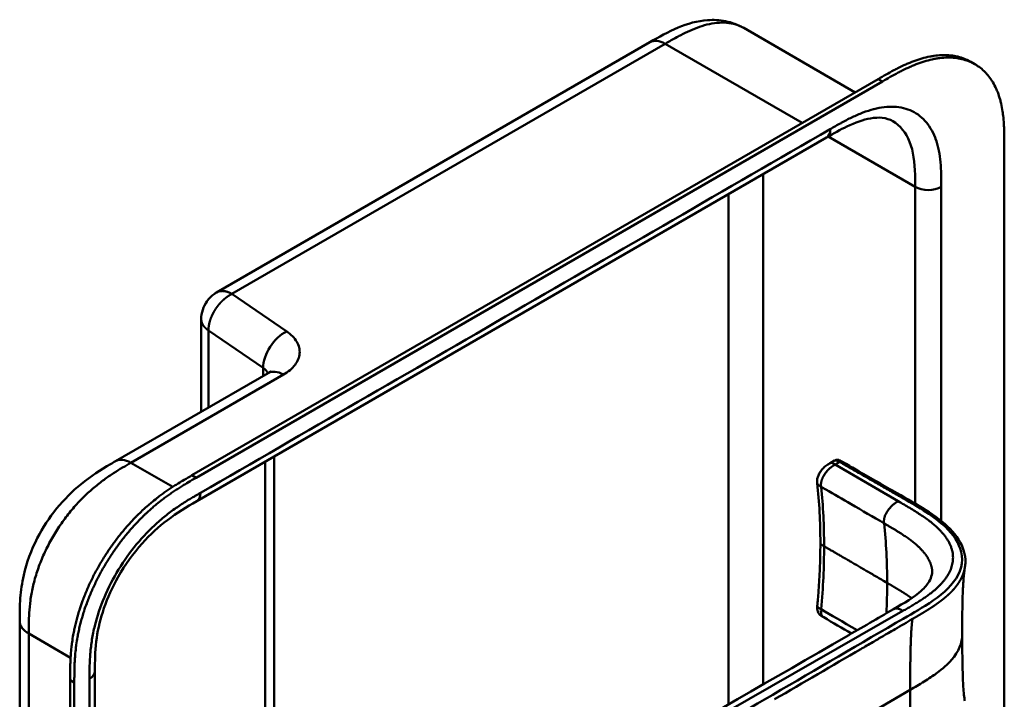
# Model space of a CAD drawing. Header units: millimetres. Extents: x 20 to 833, y 20 to 574.
# Tile 7 of 21: x 359 to 423, y 137 to 181. Entities that reach past the tile are written whole.
import ezdxf

# ---------------------------------------------------------------- set-up
doc = ezdxf.new("R2010")
doc.units = ezdxf.units.MM
doc.header["$LTSCALE"] = 2
doc.layers.add('Sichtbare Kanten(DIN)', color=7, linetype='Continuous', lineweight=50)
doc.layers.add('Sichtbare tangentiale Kanten(DIN)', color=7, linetype='Continuous', lineweight=50)

msp = doc.modelspace()

# ---------------------------------------------------------------- linework, layer by layer
at = {"layer": 'Sichtbare Kanten(DIN)'}
for p, q in [((406.1127, 180.395), (406.1127, 180.395)), ((406.1127, 180.395), (413.3687, 176.2057)), ((400.0037, 179.4635), (371.8075, 163.1844)), ((400.0037, 179.4635), (400.0037, 179.4635)), ((421.1676, 178.0331), (420.8933, 178.1915)), ((370.2041, 151.2847), (414.8713, 177.0732)), ((415.1456, 176.9148), (370.4785, 151.1263)), ((411.5032, 173.2629), (370.5127, 149.5971)), ((411.5032, 173.2629), (411.5032, 173.263)), ((423.0763, 172.7459), (423.0763, 110.2247)), ((370.8075, 161.4521), (370.8075, 155.4219)), ((365.2325, 152.2032), (375.161, 157.9354)), ((365.2325, 152.2032), (365.2325, 152.2032)), ((375.5578, 152.5099), (375.5578, 123.6375)), ((411.7481, 152.0802), (412.0299, 152.243)), ((411.7481, 152.0801), (411.7481, 152.0801)), ((410.9041, 150.7697), (410.9041, 150.7697)), ((370.5127, 149.5971), (370.5127, 149.5971)), ((411.1049, 146.8976), (411.1049, 146.8976)), ((358.9923, 141.8007), (358.9923, 141.8007)), ((411.3214, 142.045), (411.3214, 142.045)), ((414.3076, 140.3088), (414.3076, 140.3088)), ((363.8894, 138.5347), (363.8894, 138.5347)), ((363.8894, 138.5347), (363.8894, 76.6667)), ((362.2736, 75.437), (362.2736, 137.9582)), ((362.5479, 137.7998), (362.5479, 75.2786))]:
    msp.add_line(p, q, dxfattribs=at)
for points, knots in [([(400.0037, 179.4635), (400.5898, 179.8019), (401.2043, 180.1525), (402.4577, 180.6746), (403.1057, 180.8576), (404.1506, 180.9334), (404.5481, 180.9135), (405.3437, 180.7548), (405.7461, 180.6067), (406.1127, 180.395)], [0, 0, 0, 0, 0.6219034, 0.6219034, 1.2190854, 1.2190854, 1.5765072, 1.5765072, 1.9555608, 1.9555608, 1.9555608, 1.9555608]), ([(414.8713, 177.0732), (415.0396, 177.1706), (415.3785, 177.366), (415.8074, 177.6018), (416.2394, 177.8246), (416.5871, 177.99), (417.0226, 178.1755), (417.3711, 178.3048), (417.8044, 178.4389), (418.1483, 178.5226), (418.5722, 178.5953), (418.9055, 178.627), (419.3121, 178.6321), (419.6282, 178.6081), (420.0092, 178.5425), (420.3015, 178.4616), (420.6204, 178.3364), (420.7917, 178.2502), (420.8933, 178.1915)], [-0.99999768, -0.99999768, -0.99999768, -0.99999768, -0.95833111, -0.91666454, -0.89583125, -0.85416468, -0.8333314, -0.79166483, -0.77083154, -0.72916497, -0.70833169, -0.66666512, -0.64583183, -0.60416526, -0.58333198, -0.54166541, -0.52083212, -0.48773372, -0.48773372, -0.48773372, -0.48773372]), ([(423.0763, 172.7459), (423.0763, 172.9312), (423.0762, 173.3045), (423.0661, 173.772), (423.0428, 174.2356), (423.0115, 174.6017), (422.9524, 175.0489), (422.8879, 175.3968), (422.783, 175.8151), (422.679, 176.1351), (422.5228, 176.5131), (422.3767, 176.7966), (422.1678, 177.1245), (421.9798, 177.3644), (421.7199, 177.634), (421.4926, 177.8246), (421.1859, 178.0297), (420.9233, 178.1668), (420.5759, 178.3032), (420.2835, 178.3841), (419.9025, 178.4497), (419.5864, 178.4737), (419.1799, 178.4686), (418.8466, 178.4369), (418.4227, 178.3642), (418.0787, 178.2805), (417.6454, 178.1464), (417.297, 178.0171), (416.8615, 177.8316), (416.5138, 177.6662), (416.0817, 177.4434), (415.6528, 177.2076), (415.314, 177.0122), (415.1456, 176.9148)], [0.00000215, 0.00000215, 0.00000215, 0.00000215, 0.04166657, 0.08333314, 0.10416642, 0.14583299, 0.16666628, 0.20833285, 0.22916613, 0.2708327, 0.29166599, 0.33333256, 0.35416584, 0.39583241, 0.4166657, 0.45833227, 0.47916555, 0.52083212, 0.54166541, 0.58333198, 0.60416526, 0.64583183, 0.66666512, 0.70833169, 0.72916497, 0.77083154, 0.79166483, 0.8333314, 0.85416468, 0.89583125, 0.91666454, 0.95833111, 0.99999768, 0.99999768, 0.99999768, 0.99999768]), ([(415.8103, 174.3353), (415.6218, 174.4441), (415.4, 174.5174), (414.9082, 174.5704), (414.6495, 174.5615), (413.9071, 174.4353), (413.3761, 174.2479), (412.3994, 173.7777), (411.9545, 173.5235), (411.5032, 173.263)], [0, 0, 0, 0, 0.4525882, 0.4525882, 0.8326458, 0.8326458, 1.4441449, 1.4441449, 1.9231759, 1.9231759, 1.9231759, 1.9231759]), ([(370.8075, 161.4521), (370.8075, 161.6565), (370.8419, 161.8633), (370.9703, 162.2513), (371.065, 162.4374), (371.3102, 162.7856), (371.4682, 162.9495), (371.6984, 163.1174), (371.7522, 163.1525), (371.8075, 163.1844)], [0, 0, 0, 0, 0.15344728, 0.15344728, 0.30676361, 0.30676361, 0.47283566, 0.47283566, 0.52105982, 0.52105982, 0.52105982, 0.52105982]), ([(375.161, 157.9354), (375.2283, 157.9742), (375.2742, 158.0085), (375.3155, 158.0437), (375.3227, 158.0518), (375.3227, 158.0518)], [0, 0, 0, 0, 0.11513795, 0.11513795, 0.19543576, 0.19543576, 0.19543576, 0.19543576]), ([(358.9923, 141.8007), (358.9923, 142.2755), (358.9938, 142.777), (359.0703, 143.7767), (359.1399, 144.276), (359.4361, 145.5845), (359.7395, 146.4147), (360.4886, 147.8714), (360.9194, 148.528), (361.8814, 149.7153), (362.4258, 150.2555), (363.6129, 151.226), (364.2713, 151.643), (365.0112, 152.0754), (365.1224, 152.1396), (365.2325, 152.2032)], [0, 0, 0, 0, 0.4369338, 0.4369338, 0.8428774, 0.8428774, 1.4971764, 1.4971764, 2.0733605, 2.0733605, 2.6620567, 2.6620567, 3.3167243, 3.3167243, 3.4334883, 3.4334883, 3.4334883, 3.4334883]), ([(410.9041, 150.7697), (410.9004, 150.8057), (410.8962, 150.8467), (410.8937, 150.9422), (410.8973, 150.9983), (410.9194, 151.1297), (410.9428, 151.2067), (411.0068, 151.3574), (411.0485, 151.4324), (411.1496, 151.5839), (411.2117, 151.66), (411.3577, 151.8128), (411.4452, 151.8869), (411.606, 151.9989), (411.6808, 152.0413), (411.7481, 152.0802)], [0, 0, 0, 0, 0.03590767, 0.03590767, 0.0808895, 0.0808895, 0.14139074, 0.14139074, 0.20461984, 0.20461984, 0.2783665, 0.2783665, 0.36918679, 0.36918679, 0.4424007, 0.4424007, 0.4424007, 0.4424007]), ([(412.0338, 152.2451), (412.0443, 152.2512), (412.0561, 152.2579), (412.0821, 152.2714), (412.0968, 152.2783), (412.1272, 152.2896), (412.1431, 152.2942), (412.1746, 152.2999), (412.1904, 152.3012), (412.2239, 152.301), (412.2417, 152.299), (412.2845, 152.2905), (412.3089, 152.2824), (412.3774, 152.2548), (412.4201, 152.2312), (412.5727, 152.1426), (412.678, 152.0825), (413.0639, 151.8624), (413.339, 151.7011), (414.4437, 151.0704), (415.2734, 150.5925), (417.3514, 149.403), (418.6702, 148.6907), (419.9769, 147.3578), (420.3023, 146.8683), (420.518, 146.1197), (420.5506, 145.8796), (420.5401, 145.5289), (420.5313, 145.4298), (420.511, 145.3026), (420.5092, 145.2915), (420.5065, 145.2756), (420.5057, 145.2714), (420.5044, 145.2639), (420.5039, 145.2607), (420.5029, 145.2555), (420.5026, 145.2536), (420.5021, 145.2506), (420.5019, 145.2496), (420.5016, 145.2481), (420.5015, 145.2477), (420.5013, 145.2466), (420.5012, 145.246), (420.501, 145.245), (420.501, 145.2446), (420.5009, 145.2442), (420.5009, 145.2441), (420.5009, 145.244)], [0.0008431, 0.0008431, 0.0008431, 0.0008431, 0.0120016, 0.0120016, 0.0240857, 0.0240857, 0.036304, 0.036304, 0.0486801, 0.0486801, 0.0637658, 0.0637658, 0.0867363, 0.0867363, 0.1302675, 0.1302675, 0.2453396, 0.2453396, 0.5374404, 0.5374404, 1.4137412, 1.4137412, 2.7322665, 2.7322665, 3.3835833, 3.3835833, 3.6787445, 3.6787445, 3.7981904, 3.7981904, 3.809282, 3.809282, 3.8131045, 3.8131045, 3.8157838, 3.8157838, 3.8172577, 3.8172577, 3.8180416, 3.8180416, 3.8184254, 3.8184254, 3.8190272, 3.8190272, 3.819626, 3.819626, 3.8197655, 3.8197655, 3.8197655, 3.8197655]), ([(362.2736, 137.9582), (362.2736, 138.0557), (362.2736, 138.2514), (362.2752, 138.4983), (362.2788, 138.7475), (362.2837, 138.9489), (362.2933, 139.2037), (362.3041, 139.4097), (362.3254, 139.7221), (362.3541, 140.039), (362.4073, 140.4699), (362.4589, 140.7981), (362.5205, 141.1299), (362.5666, 141.3527), (362.6306, 141.6331), (362.6872, 141.859), (362.7645, 142.1422), (362.8314, 142.3696), (362.9396, 142.7112), (363.0579, 143.0534), (363.254, 143.566), (363.4475, 144.0191), (363.7118, 144.5796), (363.9404, 145.0222), (364.246, 145.5656), (364.5056, 145.9914), (364.8471, 146.5097), (365.1332, 146.9126), (365.505, 147.3994), (365.8132, 147.7744), (366.1699, 148.1781), (366.4128, 148.4369), (366.6593, 148.687), (366.8252, 148.8494), (367.0763, 149.0861), (367.3299, 149.3134), (367.6711, 149.6012), (367.9289, 149.8056), (368.1876, 150.001), (368.3603, 150.1268), (368.5762, 150.2787), (368.7489, 150.3962), (368.9647, 150.5384), (369.1371, 150.6487), (369.3953, 150.8093), (369.7379, 151.0152), (370.0352, 151.1873), (370.2041, 151.2847)], [-0.99999789, -0.99999789, -0.99999789, -0.99999789, -0.9791648, -0.9583317, -0.94791516, -0.92708206, -0.91666552, -0.89583243, -0.88541588, -0.85416624, -0.83333315, -0.80208351, -0.79166696, -0.77083387, -0.76041733, -0.73958423, -0.72916769, -0.70833459, -0.69791805, -0.66666841, -0.64583532, -0.60416913, -0.58333604, -0.54166985, -0.52083676, -0.47917058, -0.45833749, -0.4166713, -0.39583821, -0.35417202, -0.33333893, -0.30208929, -0.29167275, -0.27083965, -0.26042311, -0.22917347, -0.20834038, -0.17709074, -0.16667419, -0.1458411, -0.13542455, -0.11459146, -0.10417491, -0.08334182, -0.07292528, -0.04167564, -0.00000945, -0.00000945, -0.00000945, -0.00000945]), ([(370.4785, 151.1263), (370.3095, 151.0289), (370.0122, 150.8568), (369.6696, 150.6509), (369.4114, 150.4903), (369.239, 150.38), (369.0233, 150.2378), (368.8505, 150.1203), (368.6346, 149.9684), (368.4619, 149.8426), (368.2032, 149.6472), (367.9455, 149.4428), (367.6042, 149.155), (367.3507, 148.9277), (367.0996, 148.691), (366.9336, 148.5286), (366.6872, 148.2785), (366.4443, 148.0197), (366.0876, 147.616), (365.7793, 147.241), (365.4075, 146.7542), (365.1215, 146.3513), (364.78, 145.833), (364.5204, 145.4072), (364.2148, 144.8638), (363.9862, 144.4212), (363.7219, 143.8607), (363.5283, 143.4076), (363.3322, 142.895), (363.2139, 142.5528), (363.1058, 142.2112), (363.0388, 141.9838), (362.9616, 141.7006), (362.905, 141.4747), (362.8409, 141.1943), (362.7949, 140.9715), (362.7333, 140.6397), (362.6816, 140.3115), (362.6285, 139.8806), (362.5997, 139.5637), (362.5784, 139.2513), (362.5677, 139.0453), (362.5581, 138.7905), (362.5532, 138.5891), (362.5496, 138.3399), (362.548, 138.093), (362.5479, 137.8973), (362.5479, 137.7998)], [0.00000945, 0.00000945, 0.00000945, 0.00000945, 0.04167564, 0.07292528, 0.08334182, 0.10417491, 0.11459146, 0.13542455, 0.1458411, 0.16667419, 0.17709074, 0.20834038, 0.22917347, 0.26042311, 0.27083965, 0.29167275, 0.30208929, 0.33333893, 0.35417202, 0.39583821, 0.4166713, 0.45833749, 0.47917058, 0.52083676, 0.54166985, 0.58333604, 0.60416913, 0.64583532, 0.66666841, 0.69791805, 0.70833459, 0.72916769, 0.73958423, 0.76041733, 0.77083387, 0.79166696, 0.80208351, 0.83333315, 0.85416624, 0.88541588, 0.89583243, 0.91666552, 0.92708206, 0.94791516, 0.9583317, 0.9791648, 0.99999789, 0.99999789, 0.99999789, 0.99999789]), ([(370.5127, 149.5971), (369.8645, 149.2229), (369.2327, 148.849), (368.0476, 147.949), (367.4875, 147.4394), (366.3927, 146.2142), (365.852, 145.4652), (365.0302, 144.0212), (364.7107, 143.3188), (364.2491, 141.977), (364.0944, 141.3232), (363.9114, 140.0462), (363.8915, 139.4223), (363.8894, 138.7081), (363.8894, 138.6216), (363.8894, 138.5347)], [0, 0, 0, 0, 0.6879669, 0.6879669, 1.3038123, 1.3038123, 1.9808139, 1.9808139, 2.5499758, 2.5499758, 3.0916176, 3.0916176, 3.6723622, 3.6723622, 3.7522068, 3.7522068, 3.7522068, 3.7522068]), ([(410.9038, 142.7946), (410.9054, 142.8118), (410.9071, 142.8293), (410.9137, 142.8982), (410.9184, 142.9497), (410.9372, 143.1559), (410.9505, 143.3101), (411.0004, 143.9256), (411.0304, 144.384), (411.0876, 145.5339), (411.1049, 146.2209), (411.1049, 146.8976)], [0, 0, 0, 0, 0.0150802, 0.0150802, 0.0603175, 0.0603175, 0.1960319, 0.1960319, 0.6032392, 0.6032392, 1.2263803, 1.2263803, 1.2263803, 1.2263803]), ([(415.8645, 142.5697), (416.5464, 142.9645), (417.2207, 143.3667), (417.8968, 143.9743), (418.0687, 144.1765), (418.2664, 144.519), (418.3223, 144.6619), (418.3677, 144.8763), (418.3762, 144.9487), (418.3794, 145.0517), (418.3789, 145.0854), (418.3763, 145.1308), (418.3751, 145.1453), (418.3733, 145.163), (418.3726, 145.1684), (418.3721, 145.1731), (418.3719, 145.1741), (418.3719, 145.1741)], [0.0000465, 0.0000465, 0.0000465, 0.0000465, 0.7261324, 0.7261324, 1.0940026, 1.0940026, 1.3492956, 1.3492956, 1.4795748, 1.4795748, 1.54524, 1.54524, 1.5784848, 1.5784848, 1.595558, 1.595558, 1.6033063, 1.6033063, 1.6033063, 1.6033063]), ([(420.5009, 145.244), (420.4905, 145.186), (420.478, 145.1026), (420.4523, 144.8885), (420.4391, 144.7502), (420.4052, 144.3141), (420.3893, 143.9948), (420.3442, 142.7811), (420.3361, 141.8484), (420.3361, 140.9228)], [0, 0, 0, 0, 0.1242693, 0.1242693, 0.2804755, 0.2804755, 0.5952362, 0.5952362, 1.460829, 1.460829, 1.460829, 1.460829]), ([(384.4265, 124.5076), (393.8945, 129.929), (403.3611, 135.3502), (413.801, 141.3768), (414.8332, 141.9732), (415.8645, 142.5697)], [0, 0, 0, 0, 10.0000281, 10.0000281, 11.0980581, 11.0980581, 11.0980581, 11.0980581]), ([(411.3203, 142.0435), (411.3024, 142.0539), (411.2813, 142.0658), (411.2375, 142.0914), (411.2144, 142.1053), (411.1663, 142.1367), (411.1408, 142.1547), (411.0877, 142.197), (411.0603, 142.2224), (411.0063, 142.2824), (410.9808, 142.3186), (410.9363, 142.4022), (410.9192, 142.4512), (410.896, 142.5624), (410.893, 142.6265), (410.8974, 142.7251), (410.9007, 142.7607), (410.9038, 142.7946)], [0, 0, 0, 0, 0.02114469, 0.02114469, 0.04168189, 0.04168189, 0.06467869, 0.06467869, 0.09290557, 0.09290557, 0.12803338, 0.12803338, 0.1708261, 0.1708261, 0.2232514, 0.2232514, 0.25318172, 0.25318172, 0.25318172, 0.25318172]), ([(358.9923, 79.9326), (358.9923, 90.8192), (358.9923, 101.7059), (358.9923, 122.3285), (358.9923, 132.0646), (358.9923, 141.8007)], [0, 0, 0, 0, 10, 10, 18.9431402, 18.9431402, 18.9431402, 18.9431402]), ([(420.3361, 140.9228), (420.3361, 140.1513), (420.3426, 139.3774), (420.3732, 138.2435), (420.3872, 137.8675), (420.4199, 137.3337), (420.4331, 137.1589), (420.4647, 136.8381), (420.4848, 136.6896), (420.5005, 136.6017)], [0, 0, 0, 0, 0.7214656, 0.7214656, 1.0842609, 1.0842609, 1.2690242, 1.2690242, 1.4605126, 1.4605126, 1.4605126, 1.4605126])]:
    msp.add_open_spline(points, degree=3, knots=knots, dxfattribs=at)
for points in [[(415.8095, 174.3347), (415.8098, 174.3346), (415.8101, 174.3344), (415.8104, 174.3342)], [(412.0299, 152.2429), (412.0304, 152.2432), (412.0309, 152.2435), (412.0314, 152.2438)], [(411.1049, 146.898), (411.105, 148.2288), (411.0302, 149.5434), (410.9041, 150.7697)], [(413.1336, 140.9916), (412.5299, 141.3424), (411.9257, 141.6931), (411.3203, 142.0435)]]:
    msp.add_open_spline(points, degree=3, dxfattribs=at)
at = {"layer": 'Sichtbare tangentiale Kanten(DIN)'}
for p, q in [((372.8075, 163.0854), (401.0037, 179.3645)), ((401.0037, 179.3645), (409.9217, 174.2156)), ((415.1456, 176.9148), (414.8713, 177.0732)), ((417.278, 170.0515), (411.6094, 173.3242)), ((407.3785, 137.6738), (407.3785, 170.8816)), ((417.278, 170.0515), (417.278, 149.443)), ((405.1158, 136.3718), (405.1158, 169.5752)), ((376.3685, 160.6453), (372.8075, 163.0854)), ((371.278, 160.7084), (374.839, 158.2682)), ((371.278, 155.6936), (371.278, 160.7084)), ((366.2357, 152.106), (376.161, 157.8363)), ((374.839, 158.2682), (374.839, 157.7495)), ((366.2357, 152.106), (366.2325, 152.1041)), ((368.9587, 150.5339), (366.2357, 152.106)), ((374.972, 123.9757), (374.972, 152.1717)), ((412.3619, 152.1514), (412.0708, 151.9833)), ((412.0708, 151.9833), (416.1736, 149.6006)), ((365.1448, 151.4513), (365.1448, 151.4513)), ((370.4785, 151.1263), (370.2041, 151.2847)), ((411.1514, 150.5398), (411.1516, 150.5381)), ((363.0285, 149.7439), (363.0285, 149.7439)), ((418.975, 143.5352), (418.975, 143.5353)), ((416.4799, 142.4634), (384.952, 124.4199)), ((411.1514, 142.567), (411.1516, 142.5689)), ((416.4817, 142.4644), (416.4799, 142.4634)), ((417.7726, 142.7036), (417.7725, 142.7037)), ((359.6047, 142.261), (359.6047, 142.261)), ((362.3047, 139.4099), (359.5781, 140.9841)), ((414.6724, 140.5212), (414.6724, 140.5212)), ((362.5479, 137.7998), (362.2736, 137.9582)), ((381.0472, 116.4161), (416.9475, 137.3218))]:
    msp.add_line(p, q, dxfattribs=at)
for major_axis, start_param, end_param in [((21.5279, 37.2874), 5.4977841, 5.6114273), ((-21.5279, -37.2874), 2.3005871, 2.3561914)]:
    msp.add_ellipse((385.0039, 126.7058), major_axis=major_axis, ratio=0.5773503, start_param=start_param, end_param=end_param, dxfattribs=at)
for points, degree, knots in [([(406.1127, 180.395), (406.0775, 180.4153), (406.0418, 180.4347), (406.0056, 180.4533), (405.962, 180.4757), (405.9176, 180.4967), (405.8728, 180.5164), (405.6944, 180.5947), (405.5044, 180.6529), (405.3059, 180.6904), (405.1091, 180.7277), (404.9035, 180.7448), (404.6916, 180.7425), (404.4826, 180.7401), (404.2672, 180.7188), (404.0473, 180.6799), (403.8333, 180.642), (403.6156, 180.5875), (403.3947, 180.5181), (403.1833, 180.4516), (402.9709, 180.372), (402.7559, 180.2808), (402.5513, 180.1939), (402.3491, 180.0987), (402.1366, 179.9909), (402.0364, 179.94), (401.9399, 179.8894), (401.8411, 179.8364), (401.6053, 179.7096), (401.3722, 179.5769), (401.1391, 179.4426), (401.094, 179.4166), (401.0489, 179.3905), (401.0037, 179.3645)], 3, [1.7839897, 1.7839897, 1.7839897, 1.7839897, 1.8367287, 1.8367287, 1.8367287, 1.9003445, 1.9003445, 1.9003445, 2.1535344, 2.1535344, 2.1535344, 2.404441, 2.404441, 2.404441, 2.6518499, 2.6518499, 2.6518499, 2.8926284, 2.8926284, 2.8926284, 3.1231828, 3.1231828, 3.1231828, 3.3427033, 3.3427033, 3.3427033, 3.4462223, 3.4462223, 3.4462223, 3.6934044, 3.6934044, 3.6934044, 3.7412921, 3.7412921, 3.7412921, 3.7412921]), ([(418.9682, 170.8501), (418.9609, 171.1422), (418.9473, 171.3972), (418.924, 171.648), (418.9236, 171.6523), (418.9232, 171.6567), (418.9228, 171.661), (418.8987, 171.9158), (418.8638, 172.1672), (418.8162, 172.4074), (418.8158, 172.4094), (418.8154, 172.4114), (418.815, 172.4135), (418.767, 172.6546), (418.7059, 172.8867), (418.6311, 173.1041), (418.6308, 173.1051), (418.6305, 173.1061), (418.6301, 173.107), (418.4793, 173.5447), (418.2686, 173.9331), (418.0111, 174.2449), (417.7525, 174.5578), (417.4344, 174.8082), (417.081, 174.9786), (416.7281, 175.1487), (416.3285, 175.245), (415.9085, 175.2655), (415.4917, 175.2857), (415.0403, 175.2325), (414.5784, 175.1132), (414.5766, 175.1128), (414.5748, 175.1123), (414.573, 175.1118), (414.3438, 175.0524), (414.1115, 174.9769), (413.8777, 174.8879), (413.8755, 174.887), (413.8732, 174.8862), (413.8709, 174.8853), (413.6381, 174.7965), (413.4038, 174.6942), (413.1716, 174.5829), (413.1675, 174.5809), (413.1633, 174.5789), (413.1591, 174.5769), (412.9307, 174.467), (412.7054, 174.3494), (412.46, 174.2145), (412.456, 174.2122), (412.4519, 174.21), (412.4479, 174.2078), (412.2082, 174.0758), (411.98, 173.9441), (411.7517, 173.8123)], 3, [19.1889016, 19.1889016, 19.1889016, 19.1889016, 19.4373471, 19.4373471, 19.4373471, 19.4416429, 19.4416429, 19.4416429, 19.6941747, 19.6941747, 19.6941747, 19.696296, 19.696296, 19.696296, 19.9500375, 19.9500375, 19.9500375, 19.9511796, 19.9511796, 19.9511796, 20.4624403, 20.4624403, 20.4624403, 20.9755964, 20.9755964, 20.9755964, 21.4881542, 21.4881542, 21.4881542, 21.9968978, 21.9968978, 21.9968978, 21.9988678, 21.9988678, 21.9988678, 22.2512956, 22.2512956, 22.2512956, 22.2537275, 22.2537275, 22.2537275, 22.5050635, 22.5050635, 22.5050635, 22.509571, 22.509571, 22.509571, 22.7569167, 22.7569167, 22.7569167, 22.760988, 22.760988, 22.760988, 23.0030728, 23.0030728, 23.0030728, 23.0030728]), ([(415.8104, 174.3342), (416.3007, 174.0487), (416.6792, 173.5829), (416.9158, 172.9865), (417.1563, 172.3802), (417.2498, 171.6387), (417.2709, 170.8469), (417.2779, 170.5843), (417.278, 170.3172), (417.278, 170.0515)], 3, [-1.7398787, -1.7398787, -1.7398787, -1.7398787, -1.0006299, -1.0006299, -1.0006299, -0.2492206, -0.2492206, -0.2492206, 0, 0, 0, 0]), ([(418.975, 170.0514), (418.975, 170.0904), (418.975, 170.1294), (418.975, 170.2011), (418.975, 170.2337), (418.9748, 170.2989), (418.9747, 170.3315), (418.9739, 170.5269), (418.9722, 170.6892), (418.9682, 170.8501)], 3, [18.94311531, 18.94311531, 18.94311531, 18.94311531, 18.97893752, 18.97893752, 19.00893239, 19.00893239, 19.03892725, 19.03892725, 19.18890158, 19.18890158, 19.18890158, 19.18890158]), ([(371.8075, 163.1844), (371.8075, 163.1844), (371.8267, 163.1955), (371.866, 163.2161), (371.9277, 163.2422), (372.0149, 163.2672), (372.1317, 163.2818), (372.2555, 163.2792), (372.3856, 163.2592), (372.5213, 163.2213), (372.6338, 163.1764), (372.72, 163.1342), (372.7782, 163.1023), (372.8075, 163.0854)], 5, [0.49999995, 0.49999995, 0.49999995, 0.49999995, 0.49999995, 0.49999995, 0.5, 0.5625, 0.625, 0.6875, 0.75, 0.8125, 0.875, 0.9375, 1, 1, 1, 1, 1, 1]), ([(371.278, 160.7084), (371.2529, 160.7256), (371.2044, 160.7605), (371.1367, 160.8143), (371.0566, 160.8888), (370.9731, 160.9856), (370.9063, 161.0854), (370.8562, 161.1877), (370.8258, 161.2818), (370.8125, 161.3558), (370.8082, 161.4089), (370.8075, 161.441), (370.8075, 161.4521)], 5, [0, 0, 0, 0, 0, 0, 0.0625, 0.125, 0.1875, 0.25, 0.3125, 0.375, 0.4375, 0.47056813, 0.47056813, 0.47056813, 0.47056813, 0.47056813, 0.47056813]), ([(376.161, 157.8363), (376.4765, 158.0185), (376.7337, 158.2355), (376.9117, 158.4695), (377.0897, 158.7034), (377.1932, 158.9615), (377.2121, 159.2175), (377.231, 159.4734), (377.1659, 159.7356), (377.0231, 159.9775), (376.8802, 160.2194), (376.656, 160.4482), (376.3685, 160.6453)], 3, [-1, -1, -1, -1, -0.75, -0.75, -0.75, -0.5, -0.5, -0.5, -0.25, -0.25, -0.25, 0, 0, 0, 0]), ([(366.2325, 152.1041), (366.0543, 152.0012), (365.872, 151.8959), (365.6881, 151.7865), (365.4941, 151.6709), (365.2983, 151.5508), (365.103, 151.4244), (364.8962, 151.2905), (364.6899, 151.1496), (364.4853, 151.0003), (364.2694, 150.8427), (364.0554, 150.6758), (363.8439, 150.498), (363.6223, 150.3118), (363.4034, 150.1137), (363.19, 149.9049), (362.9687, 149.6885), (362.7531, 149.4605), (362.5452, 149.2225), (362.3324, 148.979), (362.1274, 148.725), (361.9309, 148.4607), (361.7331, 148.1946), (361.5438, 147.9182), (361.3639, 147.6312), (361.184, 147.3443), (361.0142, 147.0475), (360.8587, 146.7482), (360.7017, 146.4458), (360.5585, 146.1394), (360.4302, 145.8318), (360.3014, 145.5232), (360.1877, 145.2134), (360.0898, 144.9057), (359.9924, 144.5997), (359.9104, 144.2952), (359.8439, 143.9979), (359.7776, 143.7017), (359.7272, 143.416), (359.6888, 143.1352), (359.6519, 142.8652), (359.6263, 142.5997), (359.6093, 142.3359), (359.5937, 142.0935), (359.5855, 141.8525), (359.5816, 141.6145), (359.5781, 141.4006), (359.5781, 141.1891), (359.5781, 140.9842)], 3, [0, 0, 0, 0, 0.1902217, 0.1902217, 0.1902217, 0.3910459, 0.3910459, 0.3910459, 0.6037782, 0.6037782, 0.6037782, 0.8282217, 0.8282217, 0.8282217, 1.0633883, 1.0633883, 1.0633883, 1.3072782, 1.3072782, 1.3072782, 1.5568293, 1.5568293, 1.5568293, 1.8081601, 1.8081601, 1.8081601, 2.0594434, 2.0594434, 2.0594434, 2.3133314, 2.3133314, 2.3133314, 2.5680226, 2.5680226, 2.5680226, 2.8214462, 2.8214462, 2.8214462, 3.0739819, 3.0739819, 3.0739819, 3.3167289, 3.3167289, 3.3167289, 3.5398143, 3.5398143, 3.5398143, 3.7401487, 3.7401487, 3.7401487, 3.7401487]), ([(412.362, 152.1514), (412.3643, 152.1501), (412.3667, 152.1488), (412.369, 152.1474), (412.4538, 152.0982), (412.5369, 152.05), (412.6199, 152.0026), (412.7029, 151.9552), (412.7848, 151.9077), (412.8672, 151.8601), (412.9496, 151.8125), (413.0328, 151.765), (413.117, 151.7167), (413.2012, 151.6683), (413.2864, 151.619), (413.374, 151.5688), (413.4177, 151.5437), (413.462, 151.5183), (413.5065, 151.4928), (413.551, 151.4673), (413.5958, 151.4416), (413.6409, 151.4156), (413.7313, 151.3637), (413.8236, 151.3107), (413.9162, 151.2576), (414.0088, 151.2045), (414.1015, 151.1514), (414.1936, 151.0985), (414.2858, 151.0456), (414.3775, 150.9931), (414.4676, 150.9414), (414.5578, 150.8897), (414.6464, 150.839), (414.7336, 150.789), (414.8208, 150.7391), (414.9066, 150.6899), (414.9914, 150.6413), (415.0763, 150.5927), (415.1601, 150.5447), (415.2436, 150.4969), (415.3272, 150.449), (415.4105, 150.4013), (415.494, 150.3535), (415.5775, 150.3057), (415.6612, 150.2578), (415.7454, 150.2096), (415.8297, 150.1613), (415.9144, 150.1128), (415.9996, 150.064), (416.0849, 150.0153), (416.1705, 149.9662), (416.2565, 149.917), (416.3425, 149.8678), (416.4287, 149.8185), (416.5149, 149.7691), (417.5318, 149.187), (418.5038, 148.6258), (419.2425, 147.9217), (419.7575, 147.4309), (420.139, 146.8686), (420.271, 146.2992), (420.4261, 145.6307), (420.2471, 144.9594), (419.778, 144.3436), (419.3406, 143.7696), (418.6679, 143.2628), (417.9237, 142.7972), (417.3131, 142.4151), (416.6624, 142.0491), (416.0232, 141.6768), (413.1781, 140.0195), (410.3193, 138.3552), (407.4685, 136.6952), (402.7066, 133.9222), (397.9398, 131.1464), (393.1767, 128.3727), (390.7951, 126.9858), (388.4126, 125.5985), (386.0306, 124.2114), (384.8397, 123.5179), (383.6491, 122.8247), (382.458, 122.131), (381.7077, 121.694), (380.961, 121.2509), (380.2043, 120.8235), (379.7597, 120.5724), (379.3117, 120.3303), (378.8359, 120.0998), (378.7245, 120.0458), (378.6134, 119.9933), (378.4961, 119.9395)], 3, [0, 0, 0, 0, 0.0025183, 0.0025183, 0.0025183, 0.0949441, 0.0949441, 0.0949441, 0.1873699, 0.1873699, 0.1873699, 0.2797957, 0.2797957, 0.2797957, 0.3722215, 0.3722215, 0.3722215, 0.4184344, 0.4184344, 0.4184344, 0.4646473, 0.4646473, 0.4646473, 0.5570732, 0.5570732, 0.5570732, 0.649499, 0.649499, 0.649499, 0.7419248, 0.7419248, 0.7419248, 0.8343506, 0.8343506, 0.8343506, 0.9267764, 0.9267764, 0.9267764, 1.0192022, 1.0192022, 1.0192022, 1.111628, 1.111628, 1.111628, 1.2040539, 1.2040539, 1.2040539, 1.2964797, 1.2964797, 1.2964797, 1.3889055, 1.3889055, 1.3889055, 1.4813313, 1.4813313, 1.4813313, 2.5715522, 2.5715522, 2.5715522, 3.3314242, 3.3314242, 3.3314242, 4.2235005, 4.2235005, 4.2235005, 5.0551855, 5.0551855, 5.0551855, 5.7376751, 5.7376751, 5.7376751, 8.7756456, 8.7756456, 8.7756456, 13.8502555, 13.8502555, 13.8502555, 16.3875605, 16.3875605, 16.3875605, 17.6562129, 17.6562129, 17.6562129, 18.4553381, 18.4553381, 18.4553381, 18.9248654, 18.9248654, 18.9248654, 19.0347624, 19.0347624, 19.0347624, 19.0347624]), ([(411.1514, 150.5398), (411.1475, 150.5804), (411.1402, 150.6552), (411.1383, 150.7729), (411.1701, 150.9424), (411.3213, 151.3027), (411.5505, 151.6135), (411.7727, 151.8112), (411.9377, 151.9064), (412.0708, 151.9833)], 5, [0, 0, 0, 0, 0, 0, 0.1666667, 0.3055556, 0.4444444, 0.537037, 1, 1, 1, 1, 1, 1]), ([(412.0314, 152.2438), (412.0322, 152.2443), (412.0331, 152.2447), (412.0798, 152.2693), (412.1406, 152.2586), (412.2564, 152.2125), (412.3103, 152.181), (412.3619, 152.1514)], 3, [0.11234481, 0.11234481, 0.11234481, 0.11234481, 0.11338967, 0.11338967, 0.17211795, 0.17211795, 0.22832797, 0.22832797, 0.22832797, 0.22832797]), ([(370.7612, 150.1462), (370.7003, 150.111), (370.6394, 150.0759), (370.5785, 150.0407), (370.5215, 150.0077), (370.4644, 149.9745), (370.4074, 149.9411), (370.3788, 149.9245), (370.3503, 149.9078), (370.3218, 149.891), (370.2382, 149.8418), (370.1547, 149.7921), (370.065, 149.738), (370.0629, 149.7367), (370.0607, 149.7354), (370.0586, 149.7341), (369.8077, 149.5825), (369.5822, 149.4397), (369.3538, 149.2859), (369.3497, 149.2831), (369.3455, 149.2803), (369.3414, 149.2774), (369.1092, 149.1207), (368.8748, 148.9523), (368.642, 148.7724), (368.6397, 148.7706), (368.6375, 148.7689), (368.6352, 148.7671), (368.4014, 148.5862), (368.1692, 148.3935), (367.94, 148.1882), (367.9382, 148.1866), (367.9364, 148.185), (367.9346, 148.1834), (367.4727, 147.7693), (367.0213, 147.3014), (366.6044, 146.7997), (366.1844, 146.2944), (365.7849, 145.7366), (365.4319, 145.159), (365.0786, 144.5806), (364.7604, 143.9628), (364.5019, 143.3513), (364.2443, 142.7422), (364.0336, 142.1105), (363.8828, 141.4987), (363.8825, 141.4973), (363.8822, 141.4959), (363.8818, 141.4946), (363.8071, 141.1909), (363.7459, 140.8882), (363.6979, 140.5916), (363.6975, 140.5891), (363.6971, 140.5866), (363.6967, 140.5841), (363.6492, 140.289), (363.6142, 139.9973), (363.5902, 139.7147), (363.5898, 139.7099), (363.5894, 139.7051), (363.589, 139.7003), (363.5657, 139.4226), (363.5523, 139.1523), (363.5451, 138.8645), (363.5449, 138.8601), (363.5448, 138.8557), (363.5447, 138.8513), (363.5379, 138.5716), (363.5379, 138.3082), (363.5379, 138.0448)], 3, [37.4953956, 37.4953956, 37.4953956, 37.4953956, 37.5599869, 37.5599869, 37.5599869, 37.6205127, 37.6205127, 37.6205127, 37.6507756, 37.6507756, 37.6507756, 37.7394301, 37.7394301, 37.7394301, 37.7415642, 37.7415642, 37.7415642, 37.9889156, 37.9889156, 37.9889156, 37.9934173, 37.9934173, 37.9934173, 38.244735, 38.244735, 38.244735, 38.2471853, 38.2471853, 38.2471853, 38.4996214, 38.4996214, 38.4996214, 38.5015831, 38.5015831, 38.5015831, 39.0103267, 39.0103267, 39.0103267, 39.5228845, 39.5228845, 39.5228845, 40.0360406, 40.0360406, 40.0360406, 40.5473013, 40.5473013, 40.5473013, 40.5484434, 40.5484434, 40.5484434, 40.802185, 40.802185, 40.802185, 40.8043063, 40.8043063, 40.8043063, 41.056838, 41.056838, 41.056838, 41.0611339, 41.0611339, 41.0611339, 41.3095794, 41.3095794, 41.3095794, 41.3133935, 41.3133935, 41.3133935, 41.5553404, 41.5553404, 41.5553404, 41.5553404]), ([(415.2526, 148.1563), (414.5465, 148.5673), (413.8163, 148.9926), (413.1053, 149.4061), (412.5447, 149.7322), (412.0049, 150.0459), (411.4578, 150.3626), (411.3566, 150.4212), (411.2547, 150.4801), (411.1514, 150.5398)], 3, [0, 0, 0, 0, 0.5169559, 0.5169559, 0.5169559, 0.9246127, 0.9246127, 0.9246127, 1, 1, 1, 1]), ([(411.1516, 150.5381), (411.1518, 150.5357), (411.1518, 150.5357), (411.1519, 150.5344), (411.2824, 149.2887), (411.3478, 147.9967), (411.3478, 146.667)], 3, [-3.015859, -3.015859, -3.015859, -3.015859, -3.0146614, -3.0146614, -3.0146614, -1.7894476, -1.7894476, -1.7894476, -1.7894476]), ([(411.1516, 142.5689), (411.1518, 142.5717), (411.1518, 142.5717), (411.1519, 142.573), (411.2824, 143.9694), (411.3478, 145.337), (411.3478, 146.6668)], 3, [-3.015859, -3.015859, -3.015859, -3.015859, -3.0146614, -3.0146614, -3.0146614, -1.7894476, -1.7894476, -1.7894476, -1.7894476]), ([(411.1514, 142.567), (411.1389, 142.4207), (411.1374, 142.2703), (411.2011, 142.1619), (411.23, 142.1129), (411.2712, 142.0735), (411.3214, 142.045)], 3, [0, 0, 0, 0, 0.31853633, 0.31853633, 0.31853633, 0.46270765, 0.46270765, 0.46270765, 0.46270765]), ([(417.0988, 141.9342), (416.7248, 141.7164), (416.3507, 141.4985), (415.9767, 141.2807), (415.822, 141.1907), (415.6673, 141.1006), (415.5126, 141.0105), (415.2937, 140.883), (415.0748, 140.7556), (414.856, 140.6281), (414.7402, 140.5607), (414.6245, 140.4933), (414.5087, 140.4259), (414.2504, 140.2754), (413.992, 140.125), (413.7337, 139.9746), (411.8638, 138.8857), (409.9938, 137.7966), (408.1239, 136.7079)], 3, [0, 0, 0, 0, 0.3984127, 0.3984127, 0.3984127, 0.5574675, 0.5574675, 0.5574675, 0.7963662, 0.7963662, 0.7963662, 0.9134321, 0.9134321, 0.9134321, 1.1948615, 1.1948615, 1.1948615, 3.1867877, 3.1867877, 3.1867877, 3.1867877]), ([(416.9475, 137.3218), (417.2488, 137.4972), (417.5507, 137.6726), (417.8622, 137.8657), (418.1738, 138.0587), (418.4361, 138.2347), (418.6517, 138.3922), (419.0831, 138.7071), (419.3918, 138.9879), (419.6413, 139.2759), (420.106, 139.8125), (420.3383, 140.365), (420.3389, 140.9219)], 3, [0, 0, 0, 0, 0.2406476, 0.2406476, 0.2406476, 0.4812952, 0.4812952, 0.4812952, 0.9625904, 0.9625904, 0.9625904, 1.8592683, 1.8592683, 1.8592683, 1.8592683])]:
    msp.add_open_spline(points, degree=degree, knots=knots, dxfattribs=at)
for points, degree in [([(400.0037, 179.4635), (400.2596, 179.6113), (400.6132, 179.5899), (401.0037, 179.3645)], 3), ([(411.7517, 173.8123), (398.0882, 165.9237), (384.4247, 158.035), (370.7612, 150.1462)], 3), ([(411.5032, 173.263), (411.6568, 173.3516), (411.7517, 173.5417), (411.7517, 173.8123)], 3), ([(417.278, 170.0515), (417.7466, 169.7809), (418.5063, 169.7809), (418.975, 170.0514)], 3), ([(418.975, 148.3104), (418.975, 155.5574), (418.975, 162.8044), (418.975, 170.0514)], 3), ([(372.8075, 163.0854), (372.7759, 163.07), (372.7129, 163.0376), (372.6196, 162.9846), (372.498, 162.9055), (372.3512, 162.7937), (372.2105, 162.6701), (372.0766, 162.536), (371.9503, 162.3925), (371.8324, 162.241), (371.7235, 162.0824), (371.6246, 161.9181), (371.5364, 161.7493), (371.4596, 161.5771), (371.395, 161.4027), (371.3434, 161.2274), (371.3055, 161.0522), (371.2868, 160.9133), (371.2796, 160.8102), (371.278, 160.7422), (371.278, 160.7084)], 5), ([(376.3685, 160.6453), (375.5238, 160.2343), (374.839, 159.1701), (374.839, 158.2682)], 3), ([(374.839, 158.2682), (374.9876, 158.1665), (375.0918, 158.0511), (375.1523, 157.9304)], 3), ([(375.161, 157.9354), (375.4169, 158.0832), (375.7705, 158.0618), (376.161, 157.8363)], 3), ([(366.2325, 152.1041), (365.842, 152.3296), (365.4884, 152.3509), (365.2325, 152.2032)], 3), ([(412.0708, 151.9833), (411.9348, 152.0618), (411.8158, 152.1174), (411.7481, 152.0801)], 3), ([(410.9041, 150.7697), (410.9091, 150.7211), (410.9403, 150.6741), (410.9971, 150.629), (411.0725, 150.5854), (411.1514, 150.5398)], 5), ([(370.5127, 149.5971), (370.6662, 149.6857), (370.7612, 149.8757), (370.7612, 150.1462)], 3), ([(415.2526, 148.1563), (415.2269, 148.4008), (415.1981, 148.6545), (415.5781, 149.2569), (415.8862, 149.4347), (416.1736, 149.6006)], 5), ([(416.1736, 149.6006), (418.7092, 148.1282), (420.7344, 146.9521), (420.5083, 144.7699), (418.5915, 143.6719), (416.4817, 142.4644)], 5), ([(418.3724, 145.1702), (418.2794, 145.7947), (417.8931, 146.4226), (417.2059, 147.019), (416.2766, 147.56), (415.2526, 148.1563)], 5), ([(411.3478, 146.6668), (411.2671, 146.7133), (411.1907, 146.7575), (411.1337, 146.8035), (411.1049, 146.8505), (411.1049, 146.8976)], 5), ([(417.0439, 143.2919), (416.7652, 143.4896), (416.4625, 143.6857), (416.139, 143.8813), (415.7994, 144.0791), (415.449, 144.2831)], 5), ([(410.9038, 142.7946), (410.9, 142.753), (410.9267, 142.7091), (410.9849, 142.6632), (411.066, 142.6163), (411.1514, 142.567)], 5), ([(413.5004, 141.2034), (412.5258, 141.7705), (411.8026, 142.1906), (411.1514, 142.567)], 3), ([(416.4799, 142.4634), (416.3551, 142.5354), (416.2262, 142.6098), (416.0876, 142.6424), (415.9626, 142.6264), (415.8645, 142.5697)], 5), ([(359.5781, 140.9842), (359.1875, 141.2096), (358.9923, 141.5051), (358.9923, 141.8007)], 3), ([(417.0988, 141.934), (417.0199, 141.3952), (416.9792, 140.602), (416.9581, 139.5854), (416.9475, 138.4566), (416.9475, 137.3218)], 5), ([(359.5781, 140.9841), (359.5781, 110.0502), (359.5781, 79.1161)], 2), ([(363.8894, 138.5347), (363.8894, 138.3574), (363.7722, 138.1801), (363.5379, 138.0448)], 3), ([(363.5379, 138.0448), (363.5379, 117.4221), (363.5379, 96.7995), (363.538, 76.1768)], 3), ([(417.0988, 132.5349), (417.0199, 133.1649), (416.9792, 134.0051), (416.9581, 135.0461), (416.9475, 136.187), (416.9475, 137.3218)], 5)]:
    msp.add_open_spline(points, degree=degree, dxfattribs=at)
msp.add_rational_spline([(411.3478, 146.6668), (412.2989, 146.1171), (413.3938, 145.4797), (415.449, 144.2831)], [1.0000845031, 1.00068688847, 1.005519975, 1.0442970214], degree=3, dxfattribs=at)
msp.add_rational_spline([(420.5009, 145.244), (420.4698, 145.0709), (420.4175, 144.899), (420.3439, 144.7286), (420.2651, 144.5463), (420.1622, 144.366), (420.035, 144.1876), (419.9121, 144.0153), (419.7665, 143.8446), (419.5977, 143.6752), (419.5395, 143.6167), (419.4785, 143.5583), (419.4146, 143.4999), (419.3898, 143.4774), (419.3647, 143.4548), (419.3391, 143.4322), (419.2509, 143.3544), (419.1574, 143.2765), (419.0583, 143.1982), (418.9639, 143.1236), (418.8642, 143.0484), (418.7587, 142.9724), (418.6595, 142.9009), (418.5547, 142.8284), (418.4438, 142.7543), (418.3413, 142.6858), (418.2327, 142.6155), (418.1168, 142.5426), (418.013, 142.4773), (417.9018, 142.4089), (417.7811, 142.3361), (417.6798, 142.275), (417.5679, 142.2085), (417.4398, 142.1332), (417.3578, 142.0851), (417.2621, 142.0292), (417.0988, 141.9341)], [0.999862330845, 0.999347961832, 0.99939385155, 1, 0.999922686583, 0.999922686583, 1, 1.00094812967, 1.00094812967, 1, 1.00026108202, 1.00026108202, 1, 1.00005099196, 1.00005099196, 1, 1.00084821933, 1.00084821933, 1, 1.00131563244, 1.00131563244, 1, 1.00209471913, 1.00209471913, 1, 1.00365509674, 1.00365509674, 1, 1.00586622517, 1.00586622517, 1, 1.01725442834, 1.01725442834, 1, 1.18725223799, 1.18725223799, 1], degree=3, knots=[2.2283534, 2.2283534, 2.2283534, 2.2283534, 2.4552194, 2.4552194, 2.4552194, 2.7022438, 2.7022438, 2.7022438, 2.9498539, 2.9498539, 2.9498539, 3.0386311, 3.0386311, 3.0386311, 3.0733288, 3.0733288, 3.0733288, 3.1966231, 3.1966231, 3.1966231, 3.3197709, 3.3197709, 3.3197709, 3.4427542, 3.4427542, 3.4427542, 3.5655525, 3.5655525, 3.5655525, 3.688193, 3.688193, 3.688193, 3.8106673, 3.8106673, 3.8106673, 3.931916, 3.931916, 3.931916, 3.931916], dxfattribs=at)

doc.saveas('drawing.dxf')
